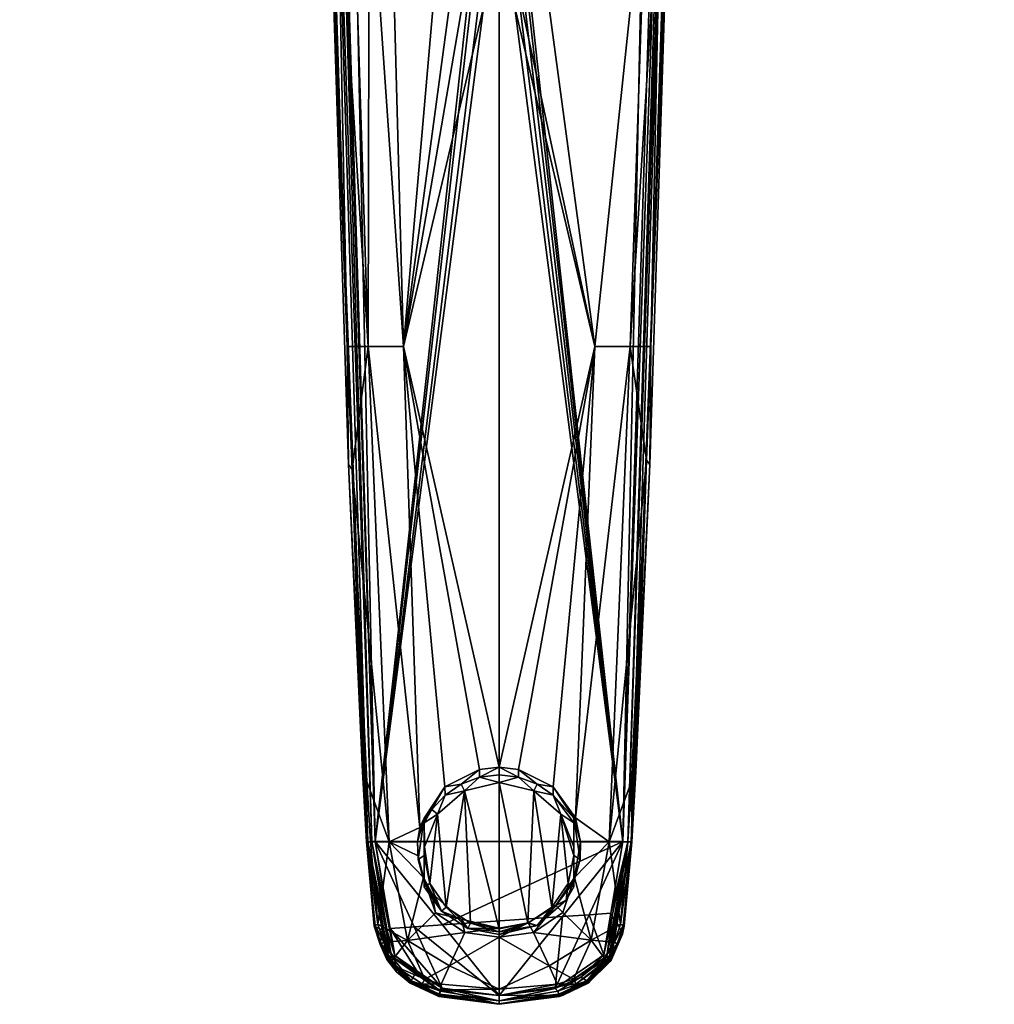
# Model space of a CAD drawing. Header units: centimetres. Extents: x -7.6 to 7.6, y -19.9 to 13.6.
# Tile 1 of 256: x -7.2 to 7.4, y -19.9 to -5.1. Entities that reach past the tile are written whole.
import ezdxf

# ---------------------------------------------------------------- set-up
doc = ezdxf.new("R2010")
doc.units = ezdxf.units.CM
doc.layers.get('0').update_dxf_attribs({"true_color": 0x5890e1})

msp = doc.modelspace()

# ---------------------------------------------------------------- meshes
at = {"color": 201, "true_color": 0xd59ae5}
mesh = msp.add_polyface(dxfattribs=at)
corners = [(-2.241, -2.092, 86.292), (-2.19, -2.617, 86.268), (-2.421, -2.617, 86.742), (-2.534, -1.51, 86.924), (-2.504, -2.617, 86.947), (-2.495, -1.382, 86.799), (-2.598, 1.155, 86.856), (-2.267, -0.633, 86.104), (-2.039, 0.116, 85.41), (-2.544, -2.617, 87.17), (-2.544, -2.617, 88.213), (-2.642, 3.695, 87.255), (-2.615, 3.696, 88.3), (-1.9, -17.422, 88.348), (-2.543, 3.696, 88.356), (-2.51, 3.701, 88.364), (-1.85, -17.419, 88.364), (-2.536, -2.617, 87.066), (-2.642, 3.695, 87.018), (-5.505, -1.172, 3.837), (-2.587, -3.115, 3.878), (-5.46, -1.132, 3.878), (-7.141, 1.945, 3.837), (-7.083, 1.96, 3.878), (-6.532, 0.277, 3.803), (-5.522, -1.187, 3.803), (-4.191, -2.366, 3.803), (-2.608, -3.171, 3.837), (-2.616, -3.193, 3.803), (-2.569, -3.07, 3.888), (-5.424, -1.1, 3.888), (-6.696, 0.191, 3.295), (-7.163, 1.94, 3.803), (-4.296, -2.518, 3.295), (-6.747, 0.164, 2.971), (-4.329, -2.566, 2.971), (-0.912, -3.801, 3.295), (-1.055, 1.284, 4), (-2.06, 2.052, 4), (-2.336, 0.305, 92.017), (-2.204, -1.234, 92.016), (-2.178, -1.231, 92.101), (-2.34, 0.353, 91.781), (-2.456, 2.005, 91.749), (-2.332, 0.353, 91.724), (-2.057, -2.635, 91.838), (-2.336, 1.163, 91.6), (-2.238, 0.668, 91.584), (-2.263, 0.353, 91.622), (-2.369, 1.164, 91.645), (-2.211, 0.353, 91.591), (-2.283, 0.283, 92.099), (-2.264, 0.28, 92.117)]
mesh.append_faces([[corners[k] for k in face] for face in [(0, 1, 2), (3, 2, 4), (3, 0, 2), (3, 5, 0), (3, 6, 5), (5, 6, 7), (7, 6, 8), (9, 10, 11), (12, 13, 14), (15, 14, 16), (4, 17, 3), (3, 17, 6), (6, 17, 18), (17, 9, 18), (19, 20, 21), (22, 21, 23), (24, 19, 22), (24, 25, 19), (19, 25, 26), (27, 26, 28), (21, 29, 30), (20, 29, 21), (26, 27, 19), (19, 27, 20), (21, 30, 23), (19, 21, 22), (24, 31, 25), (24, 32, 31), (33, 34, 35), (33, 28, 26), (25, 33, 26), (25, 31, 33), (33, 31, 34), (28, 33, 36), (36, 33, 35), (37, 30, 29), (37, 38, 30), (39, 40, 41), (42, 40, 39), (43, 42, 39), (42, 44, 45), (46, 47, 48), (49, 48, 44), (42, 49, 44), (47, 50, 48), (48, 49, 46), (39, 41, 51), (51, 41, 52)]], dxfattribs={"color": 201})
mesh = msp.add_polyface(dxfattribs=at)
corners = [(-1.035, -3.441, 90.016), (-0.661, -3.856, 90.053), (-1.031, -3.439, 90.053), (-0.598, -3.765, 90.164), (-0.952, -3.349, 90.164), (-0.948, -3.396, 90.159), (-1.001, -3.424, 90.118), (-0.608, -3.779, 90.159), (-0.642, -3.828, 90.118), (-0.728, -3.812, 89.961), (-1.053, -3.405, 89.961), (-1.031, -3.439, 89.924), (-1.001, -3.424, 89.86), (-0.948, -3.396, 89.818), (-0.642, -3.828, 89.86), (-0.938, -3.391, 89.815), (-0.793, -3.601, 89.815), (-0.661, -3.856, 89.924), (-0.664, -3.86, 90.016), (-0.871, -3.599, 85.419), (-0.871, -3.599, 85.442), (-1.058, -3.26, 85.419), (-2.51, 3.701, 88.364), (-1.85, -17.419, 88.364), (-2.279, 2.841, 88.393), (-0.889, -3.618, 3.803), (0.887, -3.596, 3.837), (-2.608, -3.171, 3.837), (-0.912, -3.801, 3.295), (-2.616, -3.193, 3.803), (-1.023, -3.451, 92.325), (-1.283, -3.386, 92.309), (-1.001, -3.616, 92.312), (-1.81, -3.655, 92.156), (-1.633, -4.234, 92.149), (-1.182, -4.626, 92.146), (-1.856, -3.638, 92.136), (-1.891, -3.644, 92.101), (-1.682, -4.243, 92.131), (-1.898, -3.079, 92.157), (-1.956, -3.422, 92.012), (-1.913, -3.647, 92.057), (-1.718, -4.26, 92.097), (-1.742, -4.271, 92.05), (-1.893, -3.803, 92.009), (-1.747, -4.274, 92.025), (-1.749, -4.276, 92), (-1.525, -4.552, 92.047), (-1.53, -4.557, 92.021), (-1.902, -3.755, 91.86), (-1.956, -3.422, 91.853), (-1.683, -4.387, 91.871), (-1.518, -4.388, 91.683), (-1.557, -4.422, 91.712), (-1.889, -3.617, 91.742), (-1.611, -4.466, 91.813), (-1.916, -3.621, 91.798), (-1.59, -4.449, 91.757), (-1.926, -2.644, 91.649), (-0.763, -1.816, 91.318), (-0.765, -4.746, 91.69), (-0.791, -3.599, 85.419), (-0.659, -3.725, 83.656), (-0.952, -3.357, 83.656), (-0.865, -3.315, 83.56), (-0.75, -3.563, 89.787)]
mesh.append_faces([[corners[k] for k in face] for face in [(0, 1, 2), (3, 4, 5), (5, 6, 7), (6, 2, 8), (9, 10, 11), (12, 13, 14), (13, 15, 16), (11, 12, 17), (0, 10, 9), (18, 0, 9), (19, 20, 21), (22, 23, 24), (25, 26, 27), (28, 25, 29), (30, 31, 32), (31, 33, 32), (33, 34, 32), (32, 34, 35), (36, 37, 38), (33, 38, 34), (33, 36, 38), (33, 39, 36), (37, 40, 41), (42, 41, 43), (40, 44, 41), (41, 44, 43), (43, 44, 45), (44, 46, 45), (43, 47, 42), (42, 38, 37), (41, 42, 37), (45, 48, 43), (49, 46, 44), (40, 49, 44), (40, 50, 49), (49, 51, 46), (52, 53, 54), (51, 49, 55), (55, 49, 56), (57, 56, 54), (53, 57, 54), (55, 56, 57), (49, 50, 56), (58, 52, 54), (59, 60, 52), (61, 19, 21), (62, 63, 64), (15, 65, 16)]], dxfattribs={"color": 201})
mesh = msp.add_polyface(dxfattribs=at)
corners = [(0, -3.955, 85.389), (0, -16.31, 86.147), (-1.429, -10.022, 86.049), (-0.292, -16.345, 86.154), (-0.809, -16.606, 86.227), (-1.187, -17.214, 86.412), (-1.957, -10.023, 86.544), (-1.642, -17.427, 86.806), (-2.197, -11.863, 87.108), (-2.269, -10.024, 87.076), (-2.421, -2.617, 86.742), (-0.375, -3.886, 85.4), (-1.942, -2.617, 85.923), (1.645, -17.427, 86.809), (1.14, -17.066, 86.375), (1.96, -10.023, 86.548), (2.202, -11.723, 87.106), (2.269, -10.024, 87.076), (1.978, -16.525, 87.19), (1.432, -10.022, 86.05), (0.808, -16.606, 86.227), (0.292, -16.345, 86.154), (0.127, -3.947, 85.391), (2.205, -2.617, 86.294), (2.421, -2.617, 86.742), (0.254, -2.898, 88.524), (0.225, -3.016, 88.525), (1.85, -17.419, 88.364), (0.168, -3.089, 88.525), (0.09, -3.136, 88.526), (0, -3.152, 88.526), (-1.85, -17.419, 88.364), (-0.09, -3.136, 88.526), (-0.209, -3.043, 88.525), (-0.254, -2.898, 88.524), (1.982, -17.427, 88.213), (2.544, -2.617, 88.213), (1.972, -17.427, 88.267), (2.637, 3.695, 88.25), (1.925, -17.424, 88.332), (2.591, 3.701, 88.326), (-1.982, -17.427, 88.213), (-1.96, -17.426, 88.292), (-2.544, -2.617, 88.213), (-1.9, -17.422, 88.348), (-2.615, 3.696, 88.3), (-2.543, 3.696, 88.356), (2.043, -16.381, 87.411), (2.251, -11.788, 87.33), (-2.251, -11.788, 87.33), (-2.043, -16.381, 87.411), (-2.544, -2.617, 87.17), (-1.978, -16.525, 87.189), (2.544, -2.617, 87.17)]
mesh.append_faces([[corners[k] for k in face] for face in [(0, 1, 2), (1, 3, 2), (2, 3, 4), (5, 2, 4), (5, 6, 2), (5, 7, 6), (6, 8, 9), (10, 6, 9), (11, 0, 2), (2, 6, 12), (6, 7, 8), (13, 14, 15), (16, 15, 17), (16, 13, 15), (16, 18, 13), (15, 14, 19), (14, 20, 19), (19, 20, 21), (1, 19, 21), (1, 0, 19), (19, 0, 22), (19, 23, 15), (17, 15, 24), (25, 26, 27), (27, 26, 28), (29, 27, 28), (29, 30, 27), (27, 30, 31), (30, 32, 31), (31, 32, 33), (34, 31, 33), (35, 36, 37), (37, 38, 39), (27, 39, 40), (41, 42, 43), (42, 44, 45), (46, 44, 31), (35, 47, 48), (36, 35, 48), (43, 49, 41), (41, 49, 50), (51, 9, 49), (49, 8, 50), (49, 9, 8), (8, 52, 50), (18, 16, 47), (47, 16, 48), (48, 16, 17), (53, 48, 17)]], dxfattribs={"color": 201})
mesh = msp.add_polyface(dxfattribs=at)
corners = [(-2.421, -2.617, 86.742), (-2.269, -10.024, 87.076), (-2.504, -2.617, 86.947), (-2.19, -2.617, 86.268), (-1.957, -10.023, 86.544), (-1.942, -2.617, 85.923), (-1.429, -10.022, 86.049), (-1.626, -2.617, 85.641), (-0.871, -3.599, 85.442), (-0.598, -3.843, 85.419), (-2.279, 2.841, 88.393), (-1.85, -17.419, 88.364), (-0.254, -2.898, 88.524), (-2.544, -2.617, 88.213), (-1.96, -17.426, 88.292), (-2.615, 3.696, 88.3), (-2.544, -2.617, 87.17), (-2.251, -11.788, 87.33), (-2.536, -2.617, 87.066), (-1.525, -4.552, 92.047), (-1.742, -4.271, 92.05), (-1.53, -4.557, 92.021), (-1.234, -4.74, 92.02), (-1.532, -4.558, 91.996), (-1.015, -4.82, 91.995), (-1.231, -4.734, 92.046), (-1.747, -4.274, 92.025), (-1.749, -4.276, 92), (0, -4.921, 92.048), (-1.221, -4.709, 92.094), (-1.718, -4.26, 92.097), (-1.204, -4.67, 92.129), (-1.682, -4.243, 92.131), (-1.182, -4.626, 92.146), (-1.633, -4.234, 92.149), (0, -4.875, 92.113), (-1.216, -4.75, 91.876), (-1.683, -4.387, 91.871), (-0.931, -4.841, 91.877), (-0.782, -4.837, 91.765), (-0.787, -4.863, 91.82), (-1.201, -4.719, 91.762), (-1.185, -4.681, 91.717), (-1.557, -4.422, 91.712), (-1.611, -4.466, 91.813), (-1.59, -4.449, 91.757), (-1.211, -4.743, 91.818), (-1.518, -4.388, 91.683), (-1.051, -4.676, 91.688), (-0.774, -4.796, 91.72), (-0.765, -4.746, 91.69)]
mesh.append_faces([[corners[k] for k in face] for face in [(0, 1, 2), (0, 3, 4), (4, 3, 5), (6, 5, 7), (8, 6, 7), (8, 9, 6), (10, 11, 12), (13, 14, 15), (16, 17, 13), (16, 18, 1), (1, 18, 2), (19, 20, 21), (22, 21, 23), (24, 22, 23), (24, 25, 22), (21, 26, 27), (23, 21, 27), (25, 28, 29), (19, 29, 30), (29, 31, 32), (33, 34, 31), (31, 34, 32), (22, 25, 19), (21, 22, 19), (30, 29, 32), (25, 29, 19), (29, 35, 31), (36, 24, 23), (37, 23, 27), (37, 36, 23), (36, 38, 24), (39, 40, 41), (42, 41, 43), (37, 44, 36), (43, 41, 45), (45, 41, 46), (44, 46, 36), (44, 45, 46), (43, 47, 42), (42, 47, 48), (49, 48, 50), (42, 39, 41), (42, 49, 39), (42, 48, 49), (40, 38, 46), (41, 40, 46), (36, 46, 38), (50, 48, 47)]], dxfattribs={"color": 201})
mesh = msp.add_polyface(dxfattribs=at)
corners = [(0.567, -3.61, 88.722), (0.677, -3.498, 88.717), (0.82, -3.293, 88.722), (0.871, -3.67, 90.053), (0.846, -3.648, 90.118), (0.413, -3.987, 90.053), (0.414, -3.991, 90.016), (0.875, -3.673, 90.016), (1.13, -3.177, 90.053), (0.801, -3.608, 90.159), (0.789, -3.597, 90.164), (0.379, -3.899, 90.159), (1.039, -3.154, 90.159), (1.097, -3.169, 90.118), (0.401, -3.955, 90.118), (0.801, -3.608, 89.818), (0.846, -3.648, 89.86), (0.379, -3.899, 89.818), (0.602, -3.77, 89.815), (0.793, -3.601, 89.815), (0.938, -3.391, 89.815), (1.097, -3.169, 89.86), (0.728, -3.812, 89.961), (0.413, -3.987, 89.924), (0.871, -3.67, 89.924), (0.401, -3.955, 89.86), (1.13, -3.177, 89.924), (1.053, -3.405, 89.961), (2.51, 3.701, 88.364), (2.279, 2.841, 88.393), (1.85, -17.419, 88.364), (0.887, -3.596, 3.837), (0.889, -3.618, 3.803), (2.616, -3.193, 3.803), (2.682, -3.365, 3.295), (-0.918, -3.859, 2.971), (2.702, -3.419, 2.971), (-0.912, -3.801, 3.295), (0, -3.655, 92.325), (1.001, -3.616, 92.313), (1.023, -3.451, 92.325), (1.299, -3.365, 92.308), (0, -3.787, 92.313), (1.182, -4.626, 92.146), (1.81, -3.655, 92.156), (1.633, -4.234, 92.149), (1.898, -3.079, 92.157), (1.856, -3.638, 92.136), (1.682, -4.243, 92.131), (1.747, -4.274, 92.025), (1.921, -3.647, 92.011), (1.913, -3.647, 92.057), (1.891, -3.644, 92.101), (1.718, -4.26, 92.097), (1.642, -4.443, 91.872), (1.92, -3.597, 91.798), (1.956, -3.422, 91.853), (1.613, -4.422, 91.757), (1.893, -3.593, 91.741), (1.514, -4.393, 91.683), (1.903, -2.836, 91.653), (0.765, -4.746, 91.69), (0.697, -3.693, 85.419), (0.952, -3.357, 83.656), (0.936, -3.389, 85.419), (0.659, -3.725, 83.656), (0.99, -3.418, 85.419), (0.598, -3.843, 85.419), (0.99, -3.418, 85.453), (0.599, -3.649, 83.56), (0.533, -3.67, 89.714), (0.887, -3.364, 89.787), (0.569, -3.723, 89.787), (0.83, -3.334, 89.714), (1.749, -4.276, 92), (1.955, -3.11, 92.101), (1.972, -3.116, 92.067)]
mesh.append_faces([[corners[k] for k in face] for face in [(0, 1, 2), (3, 4, 5), (6, 7, 3), (3, 7, 8), (9, 10, 11), (9, 4, 12), (4, 3, 13), (9, 14, 4), (15, 16, 17), (18, 19, 15), (15, 19, 20), (15, 21, 16), (22, 23, 24), (24, 25, 16), (26, 24, 16), (24, 27, 22), (7, 22, 27), (7, 6, 22), (28, 29, 30), (31, 32, 33), (34, 35, 36), (32, 37, 34), (38, 39, 40), (40, 39, 41), (42, 43, 39), (44, 39, 45), (44, 41, 39), (46, 44, 47), (47, 44, 48), (49, 50, 51), (47, 48, 52), (51, 52, 53), (54, 55, 56), (55, 57, 58), (58, 59, 60), (60, 59, 61), (62, 63, 64), (62, 65, 63), (64, 66, 62), (66, 67, 62), (66, 68, 67), (63, 65, 69), (70, 71, 72), (19, 72, 71), (19, 18, 72), (73, 71, 70)]], dxfattribs={"color": 201})
mesh.append_faces([[corners[k] for k in face] for face in [(56, 50, 74), (75, 52, 51), (76, 51, 50)]], dxfattribs={"vtx2": -1, "color": 201})
mesh = msp.add_polyface(dxfattribs=at)
corners = [(2.205, -2.617, 86.294), (1.432, -10.022, 86.05), (0.598, -3.843, 85.419), (1.96, -10.023, 86.548), (2.421, -2.617, 86.742), (2.269, -10.024, 87.076), (2.504, -2.617, 86.947), (2.279, 2.841, 88.393), (0.254, -2.898, 88.524), (1.85, -17.419, 88.364), (2.544, -2.617, 88.213), (2.637, 3.695, 88.25), (1.972, -17.427, 88.267), (2.251, -11.788, 87.33), (2.544, -2.617, 87.17), (2.536, -2.617, 87.066), (1.001, -3.616, 92.313), (1.182, -4.626, 92.146), (1.633, -4.234, 92.149), (1.891, -3.644, 92.101), (1.682, -4.243, 92.131), (1.718, -4.26, 92.097), (1.913, -3.647, 92.057), (1.742, -4.271, 92.05), (1.747, -4.274, 92.025), (1.53, -4.557, 92.021), (1.749, -4.276, 92), (1.532, -4.558, 91.996), (1.921, -3.647, 92.011), (1.81, -3.655, 92.156), (1.204, -4.67, 92.129), (1.525, -4.552, 92.047), (1.234, -4.74, 92.02), (1.221, -4.709, 92.094), (1.231, -4.734, 92.046), (1.613, -4.422, 91.757), (1.92, -3.597, 91.798), (1.634, -4.438, 91.813), (1.452, -4.611, 91.816), (1.642, -4.443, 91.872), (1.249, -4.736, 91.876), (1.244, -4.729, 91.818), (1.233, -4.705, 91.762), (1.436, -4.59, 91.76), (1.514, -4.393, 91.683), (1.893, -3.593, 91.741), (1.579, -4.396, 91.711), (1.216, -4.667, 91.717), (1.185, -4.625, 91.687), (1.956, -3.422, 91.853)]
mesh.append_faces([[corners[k] for k in face] for face in [(0, 1, 2), (3, 0, 4), (5, 4, 6), (7, 8, 9), (10, 11, 12), (10, 13, 14), (15, 14, 5), (6, 15, 5), (16, 17, 18), (19, 20, 21), (22, 21, 23), (24, 23, 25), (26, 25, 27), (26, 24, 25), (26, 28, 24), (23, 24, 22), (29, 18, 20), (20, 18, 30), (18, 17, 30), (31, 32, 25), (23, 31, 25), (23, 21, 31), (31, 21, 33), (34, 31, 33), (34, 32, 31), (32, 27, 25), (21, 20, 33), (33, 20, 30), (35, 36, 37), (38, 37, 39), (40, 38, 39), (40, 41, 38), (41, 42, 43), (38, 43, 35), (37, 38, 35), (39, 37, 36), (44, 45, 46), (47, 46, 43), (42, 47, 43), (38, 41, 43), (48, 44, 47), (47, 44, 46), (43, 46, 35), (35, 46, 45), (26, 27, 39)]], dxfattribs={"color": 201})
mesh.append_faces([[corners[k] for k in face] for face in [(27, 32, 40), (40, 39, 27), (26, 39, 49)]], dxfattribs={"vtx2": -1, "color": 201})
mesh = msp.add_polyface(dxfattribs=at)
corners = [(2.599, 1.182, 86.855), (2.238, -0.542, 86.021), (2.019, 0.189, 85.338), (2.465, -1.277, 86.7), (2.534, -1.514, 86.924), (2.199, -1.979, 86.2), (2.504, -2.617, 86.947), (2.421, -2.617, 86.742), (2.205, -2.617, 86.294), (1.859, -1.151, 85.593), (2.544, -2.617, 87.17), (2.642, 3.695, 87.255), (2.544, -2.617, 88.213), (1.925, -17.424, 88.332), (2.637, 3.695, 88.25), (2.591, 3.701, 88.326), (1.85, -17.419, 88.364), (2.51, 3.701, 88.364), (2.642, 3.695, 87.018), (2.536, -2.617, 87.066), (6.532, 0.277, 3.803), (6.512, 0.288, 3.837), (5.522, -1.187, 3.803), (7.163, 1.94, 3.803), (4.178, -2.347, 3.837), (6.459, 0.316, 3.878), (4.144, -2.298, 3.878), (2.616, -3.193, 3.803), (4.191, -2.366, 3.803), (6.416, 0.338, 3.888), (4.116, -2.258, 3.888), (0.879, -3.536, 3.878), (0.887, -3.596, 3.837), (5.66, -1.309, 3.295), (2.702, -3.419, 2.971), (5.704, -1.347, 2.971), (7.342, 1.896, 3.295), (7.399, 1.882, 2.971), (2.682, -3.365, 3.295), (2.179, 2.212, 4), (1.315, 1.415, 4), (2.332, 0.353, 91.724), (2.369, 1.164, 91.645), (2.34, 0.353, 91.781), (2.266, 0.353, 91.624), (2.336, 1.163, 91.6), (2.211, 0.353, 91.591), (2.24, 0.69, 91.583), (2.204, -1.234, 92.016), (2.336, 0.305, 92.017), (2.178, -1.231, 92.101), (2.155, -1.73, 91.821), (2.003, -2.796, 91.726), (2.273, 0.429, 92.118), (2.23, 0.48, 92.155), (2.292, 0.403, 92.099), (2.001, -3.097, 91.847)]
mesh.append_faces([[corners[k] for k in face] for face in [(0, 1, 2), (0, 3, 1), (0, 4, 3), (3, 4, 5), (6, 7, 4), (4, 7, 5), (5, 7, 8), (3, 9, 1), (10, 11, 12), (13, 14, 15), (16, 15, 17), (18, 10, 19), (6, 18, 19), (6, 4, 18), (20, 21, 22), (20, 23, 21), (24, 25, 26), (24, 27, 28), (22, 24, 28), (22, 21, 24), (24, 21, 25), (26, 29, 30), (25, 29, 26), (26, 30, 31), (27, 24, 32), (32, 24, 26), (33, 34, 35), (36, 35, 37), (20, 33, 36), (20, 22, 33), (33, 22, 28), (38, 28, 27), (28, 38, 33), (33, 38, 34), (33, 35, 36), (39, 30, 29), (39, 40, 30), (41, 42, 43), (41, 44, 42), (42, 44, 45), (46, 47, 44), (44, 47, 45), (48, 49, 50), (43, 51, 41), (44, 41, 52), (53, 50, 55), (55, 50, 49)]], dxfattribs={"color": 201})
mesh.append_faces([[corners[k] for k in face] for face in [(49, 56, 43)]], dxfattribs={"vtx0": -1, "vtx1": -1, "color": 201})
mesh.append_faces([[corners[k] for k in face] for face in [(50, 53, 54)]], dxfattribs={"vtx2": -1, "color": 201})
mesh = msp.add_polyface(dxfattribs=at)
corners = [(-0.14, -4.054, 90.053), (-0.136, -4.02, 90.118), (-0.661, -3.856, 90.053), (-0.664, -3.86, 90.016), (-0.141, -4.058, 90.016), (0.413, -3.987, 90.053), (-0.129, -3.961, 90.159), (-0.642, -3.828, 90.118), (0.374, -3.883, 90.164), (-0.127, -3.944, 90.164), (-0.608, -3.779, 90.159), (0.401, -3.955, 90.118), (0.379, -3.899, 90.159), (-0.26, -4.038, 89.961), (-0.661, -3.856, 89.924), (-0.14, -4.054, 89.924), (0.26, -4.038, 89.961), (-0.728, -3.812, 89.961), (-0.642, -3.828, 89.86), (-0.136, -4.02, 89.86), (-0.376, -3.889, 89.815), (-0.129, -3.961, 89.818), (-0.608, -3.779, 89.818), (-0.128, -3.95, 89.815), (0.128, -3.95, 89.815), (0.401, -3.955, 89.86), (-0.375, -3.886, 85.4), (-1.429, -10.022, 86.049), (-0.598, -3.843, 85.419), (0, -3.787, 92.313), (-1.182, -4.626, 92.146), (0, -4.803, 92.146), (-1.001, -3.616, 92.312), (-1.015, -4.82, 91.995), (0, -4.921, 92.048), (-1.231, -4.734, 92.046), (0, -4.93, 91.995), (0, -4.875, 92.113), (-1.204, -4.67, 92.129), (-1.221, -4.709, 92.094), (0, -4.93, 91.879), (-0.931, -4.841, 91.877), (0, -4.896, 91.766), (-0.787, -4.863, 91.82), (0, -4.804, 91.691), (-0.774, -4.796, 91.72), (-0.765, -4.746, 91.69), (-0.782, -4.837, 91.765), (-0.235, -3.929, 83.656), (0, -3.955, 85.389), (-0.659, -3.725, 83.656), (0.235, -3.929, 83.656), (-0.214, -3.834, 83.56), (0.121, -3.893, 89.787), (-0.355, -3.835, 89.787)]
mesh.append_faces([[corners[k] for k in face] for face in [(0, 1, 2), (3, 0, 2), (3, 4, 0), (0, 4, 5), (1, 6, 7), (8, 9, 6), (6, 9, 10), (1, 0, 11), (6, 1, 12), (10, 7, 6), (7, 2, 1), (13, 14, 15), (16, 13, 15), (13, 17, 14), (15, 18, 19), (20, 21, 22), (20, 23, 21), (21, 23, 24), (22, 21, 19), (18, 22, 19), (25, 19, 21), (14, 18, 15), (3, 17, 13), (4, 13, 16), (4, 3, 13), (26, 27, 28), (29, 30, 31), (29, 32, 30), (33, 34, 35), (33, 36, 34), (31, 30, 37), (37, 30, 38), (34, 37, 39), (40, 36, 41), (41, 36, 33), (42, 40, 43), (44, 45, 46), (44, 42, 45), (45, 42, 47), (40, 41, 43), (47, 42, 43), (48, 49, 26), (50, 48, 26), (48, 51, 49), (51, 48, 52), (23, 53, 24), (23, 54, 53), (23, 20, 54)]], dxfattribs={"color": 201})
mesh = msp.add_polyface(dxfattribs=at)
corners = [(0.26, -4.038, 89.961), (-0.14, -4.054, 89.924), (0.413, -3.987, 89.924), (-0.136, -4.02, 89.86), (0.414, -3.991, 90.016), (-0.141, -4.058, 90.016), (0.598, -3.843, 85.419), (1.432, -10.022, 86.05), (0.127, -3.947, 85.391), (0, -4.803, 92.146), (0.505, -4.727, 92.146), (0, -3.787, 92.313), (0.528, -4.785, 92.12), (0, -4.875, 92.113), (0.534, -4.803, 92.104), (0, -4.921, 92.048), (0.542, -4.827, 92.068), (0.546, -4.838, 92.047), (0.555, -4.866, 92.019), (0, -4.93, 91.995), (0.556, -4.87, 91.995), (0.52, -4.766, 92.127), (1.231, -4.734, 92.046), (1.015, -4.82, 91.995), (1.234, -4.74, 92.02), (1.249, -4.736, 91.876), (0.816, -4.83, 91.765), (1.244, -4.729, 91.818), (0.982, -4.801, 91.877), (0.563, -4.903, 91.879), (0, -4.896, 91.766), (0.765, -4.746, 91.69), (0, -4.804, 91.691), (0.808, -4.79, 91.719), (1.185, -4.625, 91.687), (1.216, -4.667, 91.717), (1.233, -4.705, 91.762), (0, -4.93, 91.879), (1.514, -4.393, 91.683), (1.221, -4.709, 92.094), (1.204, -4.67, 92.129), (1.182, -4.626, 92.146)]
mesh.append_faces([[corners[k] for k in face] for face in [(0, 1, 2), (1, 3, 2), (4, 5, 0), (6, 7, 8), (9, 10, 11), (12, 13, 14), (15, 17, 16), (15, 18, 17), (21, 13, 12), (22, 23, 24), (25, 26, 27), (25, 28, 26), (26, 29, 30), (31, 30, 32), (31, 26, 30), (31, 33, 26), (31, 34, 33), (33, 34, 35), (26, 35, 36), (29, 37, 30), (33, 35, 26), (26, 36, 27), (31, 38, 34), (20, 23, 18), (16, 39, 14), (21, 41, 10), (10, 41, 11), (28, 29, 26)]], dxfattribs={"color": 201})
mesh.append_faces([[corners[k] for k in face] for face in [(13, 15, 16), (16, 14, 13), (15, 19, 20), (20, 18, 15), (9, 13, 21), (21, 10, 9), (37, 29, 20), (20, 19, 37), (22, 17, 18), (18, 23, 22), (39, 16, 17), (17, 22, 39), (40, 12, 14), (14, 39, 40), (12, 40, 41), (41, 21, 12), (23, 28, 25), (25, 24, 23), (20, 29, 28), (28, 23, 20)]], dxfattribs={"vtx2": -1, "color": 201})
mesh = msp.add_polyface(dxfattribs=at)
corners = [(1.14, -17.066, 86.375), (1.118, -17.071, 86.087), (0.808, -16.606, 86.227), (1.218, -17.427, 86.452), (1.118, -17.143, 85.747), (0.808, -16.727, 85.658), (0.567, -16.564, 85.624), (0.292, -16.345, 86.154), (0.292, -16.462, 85.602), (0, -16.31, 86.147), (0, -16.427, 85.595), (-1.924, -17.427, 87.205), (-1.978, -16.525, 87.189), (-1.642, -17.427, 86.806), (-2.197, -11.863, 87.108), (1.645, -17.427, 86.809), (1.978, -16.525, 87.19), (1.924, -17.427, 87.205), (1.982, -17.427, 87.429), (2.043, -16.381, 87.411), (1.982, -17.427, 88.213), (-1.982, -17.427, 87.429), (-1.982, -17.427, 88.213), (-2.043, -16.381, 87.411), (-1.218, -17.427, 86.452), (-1.187, -17.214, 86.412), (-1.118, -17.071, 86.087), (-0.809, -16.606, 86.227), (-1.003, -16.943, 85.704), (-0.808, -16.727, 85.658), (-1.118, -17.143, 85.747), (-0.567, -16.564, 85.624), (-0.292, -16.345, 86.154), (-0.292, -16.462, 85.602), (-0.92, -17.011, 85.659), (-1.114, -17.5, 85.765), (-0.519, -16.664, 85.585), (0, -16.539, 85.558), (0.519, -16.664, 85.585), (0.92, -17.011, 85.659), (1.118, -17.499, 85.767), (0, -18.725, 86.023), (0.428, -18.642, 86.005)]
mesh.append_faces([[corners[k] for k in face] for face in [(0, 1, 2), (0, 3, 1), (4, 5, 1), (1, 5, 2), (2, 5, 6), (7, 6, 8), (9, 8, 10), (9, 7, 8), (7, 2, 6), (11, 12, 13), (13, 12, 14), (3, 0, 15), (15, 16, 17), (18, 19, 20), (21, 22, 23), (18, 16, 19), (18, 17, 16), (23, 12, 21), (21, 12, 11), (24, 25, 26), (26, 25, 27), (28, 27, 29), (28, 26, 27), (28, 30, 26), (29, 27, 31), (31, 27, 32), (33, 32, 9), (10, 33, 9), (33, 31, 32), (34, 35, 30), (28, 34, 30), (28, 29, 34), (34, 29, 36), (36, 29, 31), (33, 36, 31), (33, 37, 36), (33, 10, 37), (37, 10, 8), (38, 8, 6), (5, 38, 6), (5, 39, 38), (5, 4, 39), (39, 4, 40), (38, 37, 8), (36, 37, 41), (37, 38, 42), (1, 40, 4), (30, 35, 26)]], dxfattribs={"color": 201})
mesh = msp.add_polyface(dxfattribs=at)
corners = [(0.567, -18.676, 86.072), (1.003, -18.298, 85.992), (0.847, -18.379, 86.495), (0.432, -18.638, 86.541), (1.118, -18.097, 85.949), (1.118, -18.024, 86.289), (1.128, -17.958, 86.482), (1.21, -17.691, 86.219), (1.218, -17.427, 86.452), (1.118, -17.071, 86.087), (0.516, -18.783, 86.603), (0.954, -18.483, 86.549), (1.373, -18.897, 86.885), (1.645, -17.427, 86.809), (1.813, -18.659, 87.227), (1.924, -17.427, 87.205), (-0.847, -18.669, 88.364), (0.948, -18.543, 88.364), (1.85, -17.419, 88.364), (-1.85, -17.419, 88.364), (1.346, -18.515, 88.364), (1.671, -18.492, 88.364), (1.982, -17.427, 88.213), (1.972, -17.427, 88.267), (1.845, -18.806, 88.212), (1.765, -18.635, 88.264), (1.712, -18.586, 88.343), (1.925, -17.424, 88.332), (1.69, -18.534, 88.353), (1.757, -18.637, 88.282), (1.748, -18.631, 88.298), (1.735, -18.62, 88.318), (1.866, -18.685, 87.451), (1.982, -17.427, 87.429), (1.853, -18.675, 87.335), (1.118, -17.632, 85.791), (0.92, -17.011, 85.659), (1.118, -17.499, 85.767), (0.79, -18.405, 85.955), (1.033, -18.05, 85.88), (0.519, -16.664, 85.585), (0.428, -18.642, 86.005), (0, -16.539, 85.558), (0, -18.725, 86.023)]
mesh.append_faces([[corners[k] for k in face] for face in [(0, 1, 2), (3, 0, 2), (4, 5, 1), (1, 5, 2), (2, 5, 6), (6, 5, 7), (8, 7, 9), (8, 6, 7), (10, 2, 11), (12, 11, 6), (13, 6, 8), (13, 12, 6), (13, 14, 12), (13, 15, 14), (2, 6, 11), (20, 18, 17), (18, 20, 21), (22, 23, 24), (24, 23, 25), (26, 27, 28), (29, 23, 30), (27, 26, 31), (23, 29, 25), (22, 32, 33), (22, 24, 32), (14, 15, 33), (34, 33, 32), (34, 14, 33), (35, 36, 37), (38, 1, 0), (38, 39, 1), (1, 39, 4), (4, 39, 35), (35, 39, 36), (36, 39, 38), (40, 38, 41), (42, 41, 43), (40, 36, 38), (35, 9, 7), (5, 4, 35), (35, 37, 9), (7, 5, 35)]], dxfattribs={"color": 201})
mesh.append_faces([[corners[k] for k in face] for face in [(16, 17, 18), (18, 19, 16), (21, 28, 27), (27, 18, 21), (23, 27, 31), (31, 30, 23)]], dxfattribs={"vtx2": -1, "color": 201})
mesh = msp.add_polyface(dxfattribs=at)
corners = [(-1.118, -17.632, 85.791), (-1.033, -18.05, 85.88), (-1.118, -18.097, 85.949), (-0.862, -18.463, 86.027), (-0.79, -18.405, 85.955), (-0.467, -18.722, 86.082), (-1.187, -17.214, 86.412), (-1.218, -17.427, 86.452), (-1.642, -17.427, 86.806), (-1.924, -17.427, 87.205), (-1.813, -18.659, 87.227), (-1.37, -18.9, 86.886), (-1.21, -17.637, 86.473), (-1.128, -17.958, 86.482), (-0.953, -18.485, 86.549), (-1.003, -18.193, 86.482), (-0.567, -18.58, 86.526), (-0.847, -18.669, 88.364), (-1.85, -17.419, 88.364), (-1.268, -18.698, 88.364), (-1.628, -18.723, 88.364), (-1.96, -17.426, 88.292), (-1.72, -18.765, 88.307), (-1.688, -18.758, 88.336), (-1.9, -17.422, 88.348), (-1.675, -18.756, 88.348), (-1.639, -18.731, 88.36), (-1.982, -17.427, 88.213), (-1.749, -18.743, 88.25), (-1.742, -18.753, 88.27), (-1.732, -18.761, 88.289), (-1.982, -17.427, 87.429), (-1.866, -18.685, 87.451), (-1.853, -18.675, 87.335), (-1.118, -18.024, 86.289), (-1.21, -17.691, 86.219), (-1.118, -17.071, 86.087), (-0.519, -16.664, 85.585), (0, -18.725, 86.023), (-0.428, -18.642, 86.005), (-0.92, -17.011, 85.659), (-1.114, -17.5, 85.765)]
mesh.append_faces([[corners[k] for k in face] for face in [(0, 1, 2), (2, 1, 3), (3, 1, 4), (5, 3, 4), (6, 7, 8), (9, 8, 10), (10, 8, 11), (7, 12, 8), (8, 12, 13), (11, 13, 14), (13, 15, 14), (14, 15, 16), (11, 8, 13), (17, 18, 19), (18, 20, 19), (21, 22, 23), (24, 25, 26), (21, 29, 30), (22, 21, 30), (31, 32, 27), (27, 32, 28), (32, 31, 33), (33, 31, 10), (10, 31, 9), (3, 16, 15), (34, 15, 13), (35, 13, 12), (7, 35, 12), (7, 36, 35), (35, 34, 13), (2, 3, 34), (34, 3, 15), (37, 38, 39), (4, 37, 39), (4, 40, 37), (4, 1, 40), (40, 1, 41), (41, 1, 0), (36, 41, 0), (34, 0, 2), (34, 35, 0), (35, 36, 0)]], dxfattribs={"color": 201})
mesh.append_faces([[corners[k] for k in face] for face in [(26, 20, 18), (18, 24, 26), (23, 25, 24), (24, 21, 23), (21, 27, 28), (28, 29, 21)]], dxfattribs={"vtx2": -1, "color": 201})
mesh = msp.add_polyface(dxfattribs=at)
corners = [(0, -18.769, 86.062), (-0.428, -18.642, 86.005), (0, -18.725, 86.023), (0, -18.813, 86.102), (-0.467, -18.722, 86.082), (0.432, -18.638, 86.541), (0.567, -18.676, 86.072), (0, -18.714, 86.566), (0.866, -19.552, 87.242), (0, -19.626, 87.244), (0.746, -19.28, 86.918), (1.11, -19.477, 87.241), (1.373, -18.897, 86.885), (0, -18.853, 86.625), (0.516, -18.783, 86.603), (0.847, -18.379, 86.495), (0.954, -18.483, 86.549), (-0.512, -18.783, 86.603), (-0.739, -19.281, 86.918), (0.901, -19.736, 88.229), (0.899, -19.73, 88.257), (0, -19.848, 88.258), (0, -19.854, 88.2), (0.956, -19.718, 88.203), (1.332, -19.534, 88.233), (1.313, -19.505, 88.311), (0.877, -19.66, 88.347), (0.891, -19.704, 88.309), (0.896, -19.72, 88.284), (1.328, -19.529, 88.26), (1.322, -19.519, 88.286), (1.221, -19.45, 88.364), (0.839, -19.618, 88.364), (0, -19.801, 88.329), (0, -19.723, 88.364), (0, -19.722, 87.469), (1.149, -19.548, 87.466), (1.329, -19.537, 88.206), (0.428, -18.642, 86.005), (0.79, -18.405, 85.955), (-0.847, -18.669, 88.364), (0.948, -18.543, 88.364), (1.346, -18.515, 88.364)]
mesh.append_faces([[corners[k] for k in face] for face in [(0, 1, 2), (0, 3, 4), (5, 3, 6), (5, 7, 3), (8, 9, 10), (11, 10, 12), (7, 5, 13), (13, 5, 14), (10, 14, 12), (10, 13, 14), (10, 9, 13), (5, 15, 14), (11, 8, 10), (16, 12, 14), (17, 7, 13), (18, 13, 9), (19, 20, 21), (22, 19, 21), (22, 23, 19), (19, 23, 24), (20, 19, 24), (25, 26, 27), (28, 27, 21), (20, 28, 21), (20, 29, 28), (28, 29, 30), (31, 32, 26), (26, 32, 33), (27, 33, 21), (27, 26, 33), (32, 34, 33), (30, 25, 28), (28, 25, 27), (22, 35, 23), (23, 35, 36), (37, 23, 36), (36, 8, 11), (36, 35, 8), (8, 35, 9), (3, 7, 4), (3, 0, 6), (6, 0, 38), (39, 6, 38), (0, 2, 38), (31, 26, 25), (40, 34, 41)]], dxfattribs={"color": 201})
mesh.append_faces([[corners[k] for k in face] for face in [(41, 34, 32), (32, 42, 41)]], dxfattribs={"vtx2": -1, "color": 201})
mesh = msp.add_polyface(dxfattribs=at)
corners = [(-0.467, -18.722, 86.082), (-0.79, -18.405, 85.955), (-0.428, -18.642, 86.005), (0, -18.769, 86.062), (-0.512, -18.783, 86.603), (-0.953, -18.485, 86.549), (-0.567, -18.58, 86.526), (0, -18.714, 86.566), (-0.866, -19.552, 87.242), (-0.739, -19.281, 86.918), (0, -19.626, 87.244), (-1.11, -19.477, 87.241), (-1.37, -18.9, 86.886), (0, -18.853, 86.625), (-0.912, -19.733, 88.203), (0, -19.854, 88.2), (-0.901, -19.736, 88.229), (-1.332, -19.534, 88.233), (-0.899, -19.73, 88.257), (-1.328, -19.529, 88.26), (-0.896, -19.72, 88.284), (-1.322, -19.519, 88.286), (-1.313, -19.505, 88.311), (-0.851, -19.614, 88.364), (-0.877, -19.66, 88.347), (0, -19.801, 88.329), (0, -19.723, 88.364), (-0.891, -19.704, 88.309), (0, -19.848, 88.258), (-1.329, -19.537, 88.206), (-1.54, -19.293, 87.461), (-1.149, -19.548, 87.466), (-0.87, -19.639, 87.467), (0, -19.722, 87.469), (-0.862, -18.463, 86.027), (-1.252, -19.395, 88.348), (-1.241, -19.376, 88.356), (-1.229, -19.354, 88.364), (-1.628, -18.723, 88.364), (-1.268, -18.698, 88.364), (-0.847, -18.669, 88.364)]
mesh.append_faces([[corners[k] for k in face] for face in [(0, 1, 2), (3, 0, 2), (4, 5, 6), (6, 7, 4), (8, 9, 10), (8, 11, 9), (9, 11, 12), (4, 12, 5), (4, 9, 12), (4, 13, 9), (14, 15, 16), (17, 16, 18), (19, 18, 20), (21, 20, 22), (23, 24, 25), (26, 23, 25), (22, 27, 24), (22, 20, 27), (27, 20, 28), (25, 27, 28), (25, 24, 27), (18, 19, 17), (14, 17, 29), (14, 16, 17), (15, 28, 16), (16, 28, 18), (18, 28, 20), (20, 21, 19), (29, 30, 31), (14, 31, 32), (15, 32, 33), (15, 14, 32), (14, 29, 31), (10, 33, 32), (8, 32, 31), (11, 31, 30), (11, 8, 31), (8, 10, 32), (0, 7, 6), (34, 0, 6), (22, 24, 35), (35, 24, 36)]], dxfattribs={"color": 201})
mesh.append_faces([[corners[k] for k in face] for face in [(38, 23, 39)]], dxfattribs={"vtx0": -1, "color": 201})
mesh.append_faces([[corners[k] for k in face] for face in [(38, 37, 23)]], dxfattribs={"vtx0": -1, "vtx2": -1, "color": 201})
mesh.append_faces([[corners[k] for k in face] for face in [(23, 37, 36), (36, 24, 23), (26, 40, 39), (39, 23, 26)]], dxfattribs={"vtx2": -1, "color": 201})
mesh = msp.add_polyface(dxfattribs=at)
corners = [(1.569, -19.16, 87.236), (1.373, -18.897, 86.885), (1.723, -18.926, 87.231), (1.11, -19.477, 87.241), (1.813, -18.659, 87.227), (1.567, -19.116, 88.364), (0.839, -19.618, 88.364), (1.221, -19.45, 88.364), (1.677, -19.186, 88.236), (1.672, -19.182, 88.262), (1.328, -19.529, 88.26), (1.332, -19.534, 88.233), (0.899, -19.73, 88.257), (1.61, -19.142, 88.348), (1.313, -19.505, 88.311), (1.322, -19.519, 88.286), (1.662, -19.176, 88.288), (1.648, -19.167, 88.312), (0.956, -19.718, 88.203), (1.329, -19.537, 88.206), (1.658, -19.217, 88.21), (1.845, -18.806, 88.212), (1.149, -19.548, 87.466), (1.619, -19.208, 87.46), (1.776, -18.962, 87.456), (1.866, -18.685, 87.451), (1.762, -18.95, 87.339), (1.604, -19.193, 87.343), (1.853, -18.675, 87.335), (1.346, -18.515, 88.364), (1.671, -18.492, 88.364), (1.69, -18.534, 88.353), (1.712, -18.586, 88.343), (1.735, -18.62, 88.318), (1.748, -18.631, 88.298), (1.757, -18.637, 88.282), (1.765, -18.635, 88.264)]
mesh.append_faces([[corners[k] for k in face] for face in [(0, 1, 2), (0, 3, 1), (4, 2, 1), (5, 6, 7), (8, 9, 10), (11, 10, 12), (5, 7, 13), (14, 15, 16), (17, 13, 14), (16, 17, 14), (18, 19, 11), (11, 19, 20), (8, 20, 21), (9, 8, 21), (10, 11, 8), (8, 11, 20), (16, 15, 9), (13, 7, 14), (15, 10, 9), (19, 22, 23), (20, 23, 24), (21, 24, 25), (21, 20, 24), (20, 19, 23), (26, 25, 24), (27, 24, 23), (22, 27, 23), (22, 3, 27), (3, 0, 27), (27, 0, 26), (24, 27, 26), (0, 2, 26), (26, 2, 28), (25, 26, 28), (2, 4, 28), (30, 5, 31), (33, 17, 34), (36, 9, 21)]], dxfattribs={"color": 201})
mesh.append_faces([[corners[k] for k in face] for face in [(29, 6, 5), (5, 30, 29), (13, 32, 31), (31, 5, 13), (32, 13, 17), (17, 33, 32), (16, 35, 34), (34, 17, 16), (35, 16, 9), (9, 36, 35)]], dxfattribs={"vtx2": -1, "color": 201})
mesh = msp.add_polyface(dxfattribs=at)
corners = [(-1.724, -18.926, 87.231), (-1.37, -18.9, 86.886), (-1.569, -19.16, 87.236), (-1.813, -18.659, 87.227), (-1.11, -19.477, 87.241), (-1.662, -19.176, 88.288), (-1.313, -19.505, 88.311), (-1.648, -19.167, 88.312), (-1.229, -19.354, 88.364), (-1.559, -19.127, 88.364), (-1.241, -19.376, 88.356), (-1.61, -19.142, 88.348), (-1.252, -19.395, 88.348), (-1.672, -19.182, 88.262), (-1.749, -18.743, 88.25), (-1.677, -19.186, 88.236), (-1.328, -19.529, 88.26), (-1.332, -19.534, 88.233), (-1.531, -19.37, 88.209), (-1.329, -19.537, 88.206), (-1.322, -19.519, 88.286), (-1.866, -18.685, 87.451), (-1.776, -18.962, 87.456), (-1.54, -19.293, 87.461), (-1.643, -19.184, 87.865), (-1.613, -19.191, 87.46), (-1.604, -19.193, 87.343), (-1.762, -18.95, 87.339), (-1.853, -18.675, 87.335), (-1.742, -18.753, 88.27), (-1.732, -18.761, 88.289), (-1.72, -18.765, 88.307), (-1.688, -18.758, 88.336), (-1.675, -18.756, 88.348), (-1.639, -18.731, 88.36), (-1.628, -18.723, 88.364)]
mesh.append_faces([[corners[k] for k in face] for face in [(0, 1, 2), (0, 3, 1), (4, 2, 1), (5, 6, 7), (8, 9, 10), (6, 11, 7), (6, 12, 11), (13, 14, 15), (16, 15, 17), (15, 18, 17), (17, 18, 19), (16, 20, 13), (15, 16, 13), (13, 20, 5), (5, 20, 6), (14, 21, 22), (19, 18, 23), (18, 15, 24), (2, 23, 26), (27, 26, 22), (21, 27, 22), (21, 28, 27), (0, 28, 3), (0, 27, 28), (0, 2, 27), (27, 2, 26), (23, 25, 26), (2, 4, 23), (24, 22, 25), (25, 22, 26), (14, 13, 29), (32, 11, 33), (34, 9, 35)]], dxfattribs={"color": 201})
mesh.append_faces([[corners[k] for k in face] for face in [(9, 11, 12), (12, 10, 9), (23, 18, 24), (24, 25, 23), (15, 14, 22), (22, 24, 15), (29, 13, 5), (5, 30, 29), (30, 5, 7), (7, 31, 30), (11, 32, 31), (31, 7, 11), (9, 34, 33), (33, 11, 9), (35, 9, 8)]], dxfattribs={"vtx2": -1, "color": 201})

doc.saveas('drawing.dxf')
